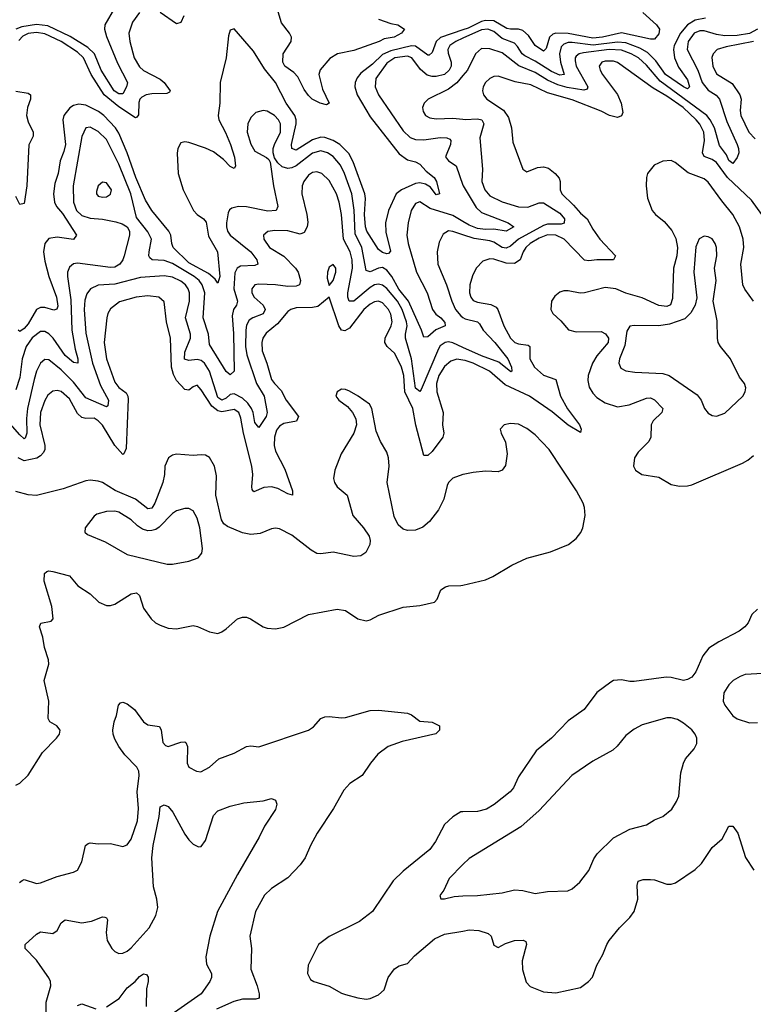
# Model space of a CAD drawing. Header units: inches. Extents: x 1552611 to 1694776, y 811966 to 917215.
# Tile 244 of 256: x 1587849 to 1591409, y 903860 to 908635. Entities that reach past the tile are written whole.
import ezdxf

# ---------------------------------------------------------------- set-up
doc = ezdxf.new("R2010")
doc.units = ezdxf.units.IN
doc.header["$MEASUREMENT"] = 0
doc.layers.add('B5980', color=7, linetype='Continuous')
doc.layers.add('B5990', color=7, linetype='Continuous')

msp = doc.modelspace()

# ---------------------------------------------------------------- linework, layer by layer
at = {"layer": 'B5980', "color": 5}
for points, elevation in [([(1588309.2, 908690.8), (1588262.3, 908610), (1588259.7, 908590), (1588270, 908553.2), (1588323.6, 908423.6), (1588371.3, 908330), (1588367.9, 908310), (1588350, 908276.3), (1588330, 908276.2), (1588308, 908290), (1588244.1, 908390), (1588212, 908470), (1588179.8, 908499.8), (1588093.5, 908553.5), (1587984.7, 908604.7), (1587930, 908611.4), (1587859.5, 908600.5), (1587830.7, 908589.3)], 860), ([(1588430.3, 908670), (1588396.9, 908623.1), (1588379, 908570), (1588382.6, 908530), (1588404.8, 908450), (1588430, 908407.2), (1588450, 908389.2), (1588530, 908347.1), (1588550.1, 908330), (1588578.5, 908290), (1588576.4, 908283.6), (1588563.5, 908276.5), (1588490, 908276.1), (1588462.9, 908270), (1588441.2, 908258.8), (1588431, 908250), (1588426.3, 908233.7), (1588425.4, 908174.6), (1588417.4, 908162.6), (1588410, 908159.9), (1588330, 908212.3), (1588258.2, 908270), (1588196.4, 908370), (1588158.1, 908450), (1588130, 908478.5), (1588049.9, 908530), (1587970, 908566.5), (1587930, 908573.5), (1587890, 908567.5), (1587864.6, 908555.4), (1587844.9, 908535.1)], 880), ([(1588645.8, 908654.2), (1588630, 908622.2), (1588610, 908615.3), (1588530, 908670.7)], 880), ([(1589590, 908637.5), (1589650, 908616.6), (1589684, 908610), (1589715.5, 908590), (1589701.1, 908570), (1589665.5, 908550), (1589617.2, 908542.8), (1589592.7, 908530), (1589470, 908486.1), (1589390.8, 908469.2), (1589353.1, 908446.9), (1589307.5, 908392.5), (1589300.4, 908370), (1589318.6, 908298.6), (1589350.1, 908230), (1589338.4, 908221.6), (1589307.6, 908230), (1589268.9, 908250), (1589250, 908268), (1589230, 908297.1), (1589197.8, 908357.8), (1589178.6, 908378.6), (1589135, 908410), (1589125, 908430), (1589126.6, 908470), (1589165.9, 908530), (1589167.1, 908550), (1589157.8, 908570), (1589119.7, 908619.7), (1589097.9, 908690)], 880), ([(1590000, 908585.8), (1589890.9, 908549.1), (1589870.4, 908530), (1589850, 908475.8), (1589836.1, 908463.9), (1589830, 908462.8), (1589770, 908506.4), (1589750, 908508.5), (1589650, 908483.9), (1589610, 908467.2), (1589560.2, 908419.8), (1589504.1, 908375.9), (1589486.4, 908353.6), (1589477.2, 908330), (1589475.5, 908310), (1589486.2, 908270), (1589550, 908164.6), (1589690, 907984.8), (1589730, 907955.1), (1589770, 907945.5), (1589790, 907935.2), (1589820.9, 907900.9), (1589859.4, 907870), (1589871.2, 907850), (1589885.5, 907790), (1589870, 907785.4), (1589842.4, 907822.4), (1589818.2, 907838.2), (1589790, 907844.1), (1589770, 907841.2), (1589700.9, 907810), (1589675.4, 907790), (1589638.9, 907710), (1589624.2, 907650), (1589625, 907605), (1589647.5, 907512.5), (1589639, 907501.1), (1589630, 907499.4), (1589610, 907506.1), (1589590, 907520.6), (1589533.1, 907610), (1589527.2, 907630), (1589522.6, 907690), (1589527.3, 907767.3), (1589524.3, 907790), (1589466.6, 907946.6), (1589446.6, 907986.6), (1589402.2, 908030), (1589369.9, 908050), (1589330, 908063.5), (1589310, 908064.9), (1589270, 908052.1), (1589190, 908002.9), (1589170, 908009.8), (1589167.6, 908030), (1589190.5, 908130), (1589190.3, 908150), (1589183.4, 908170), (1589142.3, 908230), (1589090.9, 908330), (1589037.1, 908397.1), (1588983.3, 908483.3), (1588890, 908591.5), (1588870, 908584), (1588862.6, 908557.4), (1588850.8, 908450), (1588821.5, 908330), (1588819.8, 908230), (1588812.6, 908170), (1588815.6, 908150), (1588848.2, 908088.2), (1588871.2, 908030), (1588891.4, 907968.6), (1588895.8, 907924.2), (1588890, 907913.6), (1588870, 907923.2), (1588837.9, 907957.9), (1588790, 907994.4), (1588750, 908012.8), (1588670, 908039.9), (1588650, 908043.5), (1588630, 908037.7), (1588616, 908010), (1588612.6, 907987.4), (1588617.1, 907890), (1588641.7, 907810), (1588692.9, 907710), (1588710, 907690.8), (1588740.2, 907670), (1588753.3, 907653.3), (1588764.8, 907584.8), (1588809.2, 907510), (1588820.1, 907390), (1588810, 907356.9), (1588796.6, 907376.6), (1588764.5, 907404.5), (1588670, 907455.5), (1588593.9, 907530), (1588586.7, 907550), (1588583, 907590), (1588572, 907610), (1588490, 907710), (1588459.9, 907759.9), (1588413.1, 907870), (1588370.5, 907990), (1588330, 908084.1), (1588313.4, 908110), (1588257.5, 908170), (1588231.7, 908190), (1588170, 908220.3), (1588135.2, 908224.8), (1588110, 908218.9), (1588092.5, 908207.5), (1588062.7, 908170), (1588057.7, 908150), (1588071.1, 908030), (1588063.6, 907996.4), (1588045.6, 907950), (1588035.4, 907890), (1588018.8, 907841.2), (1588012.3, 907790), (1588017, 907750), (1588027.4, 907730), (1588055.8, 907695.8), (1588124.7, 907590), (1588110, 907569.9), (1588030, 907580.2), (1587990, 907574.3), (1587970.8, 907550), (1587964.3, 907510), (1587970, 907464.4), (1587990.1, 907390), (1588028.1, 907290), (1588034.3, 907245.7), (1588029.4, 907230.6), (1588014.1, 907225.9), (1587970, 907238.9), (1587950, 907239.7), (1587930.1, 907229.9), (1587890, 907159.5), (1587870, 907136.8), (1587850, 907123.5), (1587841, 907130)], 920), ([(1590000, 908545.7), (1589964.6, 908530), (1589936.2, 908510), (1589926.8, 908490), (1589927.8, 908472.2), (1589942.8, 908430), (1589943.1, 908410), (1589933.6, 908390), (1589910, 908369.9), (1589870, 908359.6), (1589850, 908359.7), (1589826.6, 908366.6), (1589793.2, 908393.2), (1589751.6, 908450), (1589730, 908458.4), (1589670, 908450.6), (1589630, 908424.9), (1589577, 908350), (1589574.2, 908310), (1589590.2, 908270), (1589710, 908096.6), (1589744.5, 908064.5), (1589770, 908054.7), (1589810, 908053.1), (1589890, 908064.5), (1589922.1, 908062.1), (1589936.3, 908056.3), (1589941.1, 908050), (1589938.9, 908030), (1589915.3, 907970), (1589930.1, 907950.1), (1589967.1, 907927.1), (1590000, 907832.7)], 940), ([(1590000, 908364.3), (1589970.8, 908329.2), (1589930, 908298.9), (1589831.3, 908250), (1589811.3, 908230), (1589804.2, 908210), (1589806.2, 908190), (1589818.3, 908170), (1589839.5, 908159.5), (1589870, 908154.7), (1589950, 908158.1), (1590000, 908152.6)], 960), ([(1587830, 908288.3), (1587890, 908279.4), (1587901, 908270), (1587900.7, 908250), (1587887.2, 908210), (1587882.5, 908170), (1587890, 908140.6), (1587914.8, 908090), (1587914.4, 908070), (1587892.4, 908027.6), (1587883, 907830), (1587870, 907743.5), (1587850, 907739.4), (1587830, 907777.7)], 880), ([(1590000, 907655.9), (1589950, 907685.9), (1589840.2, 907720.2), (1589790, 907752.1), (1589770, 907744), (1589748.8, 907710), (1589734.3, 907650), (1589727.1, 907590), (1589733.8, 907550), (1589774, 907410), (1589826.3, 907310), (1589851.3, 907230), (1589867.8, 907207.8), (1589892.1, 907190), (1589912.6, 907167.4), (1589912.8, 907150), (1589868.9, 907131.1), (1589830, 907097.1), (1589810, 907095.1), (1589799.2, 907130), (1589735.3, 907270), (1589688.7, 907328.7), (1589654.4, 907390), (1589630, 907420.3), (1589610, 907432.6), (1589589.3, 907430.7), (1589550, 907412.1), (1589530, 907418.3), (1589509.7, 907529.7), (1589476.1, 907596.1), (1589471.2, 907711.2), (1589461.4, 907790), (1589425.7, 907890), (1589405.7, 907930), (1589370, 907971.8), (1589341.8, 907990), (1589310, 907998.7), (1589270, 907987.2), (1589190, 907925.7), (1589170, 907916.4), (1589150, 907912.8), (1589122, 907922), (1589101.6, 907941.6), (1589085.6, 907965.6), (1589078.2, 907990), (1589078.5, 908010), (1589085, 908030), (1589114.7, 908090), (1589114.3, 908130), (1589104, 908150), (1589086, 908170), (1589050, 908190.8), (1589030, 908194.2), (1588994.6, 908185.4), (1588970, 908160.5), (1588956.3, 908130), (1588953.2, 908090), (1588970, 908032), (1588990, 907996.9), (1589046.4, 907966.4), (1589057.6, 907957.6), (1589064.5, 907944.5), (1589080.4, 907830), (1589101.5, 907730), (1589093.7, 907710), (1589053.4, 907706.6), (1588950, 907727.3), (1588910, 907729), (1588879, 907721), (1588867.5, 907712.5), (1588861.2, 907698.8), (1588852.9, 907650), (1588852.3, 907630), (1588857.9, 907610), (1588870.8, 907590), (1588970, 907508.9), (1588999.5, 907470), (1589004.9, 907450), (1588990, 907443.2), (1588920.5, 907439.5), (1588903.5, 907430), (1588892.7, 907407.3), (1588888.7, 907330), (1588905.1, 907270), (1588900.7, 907250), (1588887, 907230), (1588880.3, 907199.7), (1588887, 907113), (1588890.1, 906929.9), (1588870, 906912.8), (1588850, 906929.7), (1588770, 907060.7), (1588765.1, 907110), (1588739.9, 907190), (1588746.9, 907310), (1588734.6, 907350), (1588719.4, 907370), (1588694.7, 907390), (1588590, 907452.7), (1588550, 907466.7), (1588490.9, 907470.9), (1588480.8, 907480.8), (1588475.2, 907490), (1588476.4, 907510), (1588489, 907570), (1588470, 907606), (1588415.8, 907675.8), (1588388.9, 907790), (1588330, 907933.8), (1588270, 908053.6), (1588230, 908092.8), (1588190, 908114), (1588169.5, 908110.5), (1588150, 908069.4), (1588108.7, 907830), (1588110.1, 907750), (1588125.2, 907710), (1588150, 907685), (1588190, 907672.5), (1588250, 907667.5), (1588315.1, 907655.1), (1588345.7, 907645.8), (1588370.2, 907630.2), (1588381.3, 907610), (1588381.5, 907590), (1588356.4, 907490), (1588349.5, 907470), (1588335, 907450), (1588310, 907435.6), (1588290, 907433.7), (1588130, 907454.7), (1588109.6, 907450.4), (1588090, 907434.7), (1588081.4, 907410), (1588081.2, 907390), (1588097.1, 907277.1), (1588102.5, 907130), (1588117.5, 907037.5), (1588131, 906990), (1588131, 906969), (1588110, 906972.8), (1588070, 907007.1), (1588011.5, 907090), (1587990, 907110.9), (1587970, 907123.1), (1587950, 907122.3), (1587910, 907093), (1587880.1, 907050), (1587860.6, 906990), (1587850, 906900.5), (1587830, 906839.3)], 940), ([(1590000, 907046), (1589950, 907068.7), (1589930, 907072.7), (1589913, 907070), (1589890, 907053.6), (1589881.4, 907038.6), (1589797.9, 906842.1), (1589790, 906832.5), (1589770, 906847.8), (1589750.2, 906990.2), (1589721.2, 907090), (1589720.7, 907110), (1589729.2, 907150), (1589726.6, 907170), (1589704.7, 907230), (1589682.5, 907270), (1589630, 907331.2), (1589610, 907347.1), (1589590, 907353.2), (1589570, 907348.8), (1589550, 907335.8), (1589470, 907269.4), (1589447.9, 907270), (1589441.3, 907290), (1589441.4, 907310), (1589463.9, 907430), (1589462.5, 907470), (1589452.3, 907510), (1589420.6, 907570), (1589411.2, 907690), (1589398.8, 907750), (1589385.9, 907790), (1589350, 907856.1), (1589315.6, 907890), (1589290, 907897.9), (1589270, 907894.3), (1589250, 907881), (1589227.4, 907850), (1589220.2, 907830), (1589217.6, 907790), (1589242.4, 907690), (1589247.3, 907652.7), (1589244.1, 907630), (1589230, 907602.4), (1589210, 907595.8), (1589150, 907610.4), (1589087.1, 907612.9), (1589052.8, 907607.2), (1589031.4, 907590), (1589033.7, 907570), (1589060.6, 907530), (1589130, 907488.1), (1589186.6, 907430), (1589199.5, 907410), (1589211.9, 907370), (1589206.5, 907350), (1589190, 907342.5), (1589150, 907341.8), (1589090, 907349.9), (1589010, 907353.3), (1588990, 907349.8), (1588974.8, 907330), (1588975.3, 907310), (1588986.7, 907290), (1589030.1, 907250), (1589040.1, 907230), (1589030, 907208.4), (1588980.7, 907190), (1588962.7, 907177.3), (1588950, 907153.7), (1588946.7, 907130), (1588945.4, 907050), (1588951.1, 907010), (1588998.6, 906870), (1589035.8, 906810), (1589050.1, 906730), (1589044.8, 906710), (1589010, 906657.6), (1588990, 906680.9), (1588981.6, 906730), (1588973.5, 906750), (1588956.1, 906776.1), (1588930, 906799.6), (1588890, 906821.4), (1588870, 906818.2), (1588850, 906800.1), (1588830, 906789.9), (1588810, 906802.4), (1588770.2, 906930), (1588746, 906970), (1588730, 906982.1), (1588710, 906987), (1588670, 906981.9), (1588648.2, 906988.2), (1588650, 907023.1), (1588676.9, 907090), (1588677.7, 907110), (1588653, 907190), (1588673.3, 907270), (1588673.1, 907310), (1588666.7, 907330), (1588652.8, 907350), (1588630, 907367), (1588590, 907385.7), (1588550, 907393.7), (1588434.8, 907385.2), (1588310, 907353.2), (1588230, 907348.3), (1588192.9, 907330), (1588174.8, 907305.2), (1588165.5, 907274.5), (1588161.1, 907230), (1588170, 907115.5), (1588202.4, 906970), (1588241.7, 906861.7), (1588279.8, 906790), (1588277.3, 906762.7), (1588270, 906757.4), (1588170, 906800.9), (1588110, 906876.9), (1588050, 906937), (1587990, 906984.9), (1587970, 906987.2), (1587950, 906969.8), (1587929.7, 906930.3), (1587918.2, 906890), (1587886.5, 906750), (1587881.5, 906701.5), (1587883.9, 906630), (1587875.1, 906604.9), (1587870, 906602.4), (1587850, 906621.2), (1587780.4, 906700.4)], 960), ([(1590000, 907592.1), (1589950, 907608.4), (1589930, 907610.5), (1589904.3, 907595.7), (1589883.7, 907556.3), (1589875.4, 907510), (1589878.4, 907450), (1589920.1, 907350), (1589945.2, 907270), (1589964.5, 907230), (1589990, 907199), (1590000, 907191.6)], 960), ([(1590000, 906984.1), (1589970, 906988.3), (1589940.8, 906979.2), (1589910, 906952.7), (1589883.3, 906910), (1589871.3, 906870), (1589872.9, 906830), (1589903.1, 906730), (1589901, 906670), (1589906.8, 906630), (1589901.6, 906610), (1589850, 906541.6), (1589830, 906521.7), (1589810, 906521.3), (1589771.9, 906668.1), (1589756.5, 906750), (1589717.3, 906830), (1589712.2, 906910), (1589702, 906950), (1589670, 907016.5), (1589632.5, 907050), (1589621.4, 907070), (1589622.9, 907090), (1589652.1, 907150), (1589655.7, 907170), (1589650, 907206.6), (1589639.2, 907230), (1589610, 907261.7), (1589590, 907269.4), (1589570, 907266.8), (1589550, 907256.1), (1589519.6, 907230), (1589450, 907139.9), (1589425.9, 907126), (1589410, 907129.3), (1589397.2, 907150), (1589350, 907289.3), (1589295.6, 907244.4), (1589270, 907239.6), (1589190, 907238.1), (1589164.6, 907230), (1589150, 907219.8), (1589099.7, 907160.3), (1589044.8, 907115.2), (1589029, 907090), (1589023.9, 907070), (1589025.1, 907030), (1589048.4, 906970), (1589070.8, 906890.8), (1589084.8, 906870), (1589117.6, 906837.6), (1589141.5, 906790), (1589201.5, 906710), (1589191.6, 906688.4), (1589130, 906676), (1589110, 906663.6), (1589094.9, 906645.1), (1589085.1, 906610), (1589084.5, 906570), (1589090, 906542.3), (1589135.5, 906455.5), (1589173.2, 906350), (1589172.1, 906330), (1589150, 906335.4), (1589101.9, 906361.9), (1589070, 906369.3), (1589034.3, 906365.7), (1588985.8, 906345.8), (1588977, 906357), (1588975.6, 906370), (1588980.1, 906430), (1588976.1, 906470), (1588934.4, 906630), (1588922.5, 906702.5), (1588911.7, 906730), (1588890, 906744.5), (1588830, 906733.5), (1588810, 906737.5), (1588781, 906761), (1588730, 906840.7), (1588710, 906863.5), (1588690, 906854.7), (1588670, 906838), (1588650, 906841.3), (1588610, 906885.8), (1588594.4, 906914.4), (1588585.2, 906950), (1588580.4, 907090), (1588561.6, 907170), (1588550, 907266.6), (1588524.5, 907290), (1588470, 907296.6), (1588413.4, 907290), (1588333.6, 907266.4), (1588290, 907232.4), (1588275.9, 907210), (1588270.9, 907189.1), (1588258.9, 907070), (1588270.1, 906990), (1588310, 906876.6), (1588330, 906851.7), (1588364.8, 906824.8), (1588373.5, 906810), (1588375.4, 906795.4), (1588365, 906555), (1588354, 906530), (1588350, 906526.4), (1588310, 906569.4), (1588250, 906669.3), (1588230, 906689.9), (1588210, 906702), (1588170, 906701.4), (1588150, 906706.5), (1588130, 906725.4), (1588090, 906796.1), (1588050, 906831.2), (1588030, 906837), (1588010, 906833.7), (1587985.7, 906814.3), (1587970, 906788), (1587949.4, 906730.6), (1587946.3, 906670), (1587970.9, 906570), (1587970.8, 906550), (1587964.2, 906535.8), (1587950, 906519.9), (1587931.4, 906508.6), (1587870, 906495.8), (1587841.2, 906510)], 980), ([(1590000, 906429.8), (1589950, 906411.9), (1589930, 906391.1), (1589923.2, 906376.8), (1589906.4, 906310), (1589882, 906258), (1589838, 906202), (1589805.2, 906174.8), (1589770, 906159.4), (1589730, 906157.7), (1589710, 906164.3), (1589685.2, 906185.2), (1589666, 906226), (1589632, 906390), (1589641.6, 906470), (1589638, 906510), (1589630, 906537.4), (1589599.4, 906590), (1589579.4, 906639.4), (1589557.6, 906750), (1589545.6, 906770), (1589491.6, 906810), (1589450, 906834), (1589430, 906841.5), (1589410, 906842.6), (1589389.3, 906830.7), (1589383.1, 906810), (1589397, 906790), (1589438.8, 906758.8), (1589463.6, 906730), (1589479.5, 906699.5), (1589483.9, 906670), (1589470.1, 906629.9), (1589409.3, 906530), (1589378.2, 906450), (1589371.1, 906410), (1589376.2, 906390), (1589389.1, 906370), (1589437.6, 906330), (1589465.6, 906230), (1589518, 906170), (1589544.9, 906130), (1589550.2, 906110), (1589547.4, 906090), (1589528.2, 906051.8), (1589505.1, 906034.9), (1589470, 906031.5), (1589370, 906053.5), (1589310, 906044.3), (1589290, 906046.4), (1589262.7, 906062.7), (1589170, 906135.7), (1589110, 906165.6), (1589090, 906168.6), (1589070, 906165.6), (1589016.4, 906143.6), (1588970, 906137.9), (1588930, 906146.3), (1588857.1, 906177.1), (1588839.9, 906190), (1588828.6, 906210), (1588800.6, 906330), (1588803.4, 906423.4), (1588794, 906470), (1588770, 906511.3), (1588750, 906523.1), (1588730, 906525.3), (1588690, 906521.6), (1588610, 906528.4), (1588590, 906523.5), (1588570.2, 906509.8), (1588553.4, 906470), (1588552.3, 906430), (1588543.4, 906390), (1588503.9, 906290), (1588490, 906265.9), (1588470, 906262.9), (1588411.1, 906310), (1588311.7, 906351.7), (1588250, 906391.3), (1588230, 906397.8), (1588190, 906401.6), (1588170, 906398.5), (1588059.4, 906360.6), (1587930, 906328.3), (1587890, 906330.8), (1587830, 906346.4)], 1020), ([(1587830, 904923.2), (1587850, 904932.9), (1587889.1, 904970.9), (1587959, 905081), (1588027.6, 905150), (1588041.6, 905170), (1588045.1, 905190), (1588029.3, 905210), (1587994.7, 905230), (1587986.6, 905246.6), (1587989.9, 905330), (1587968, 905430), (1587990.4, 905510), (1587988.4, 905530), (1587969.1, 905590), (1587961.2, 905641.2), (1587944.6, 905690), (1587952.1, 905707.9), (1588002.3, 905717.7), (1588010.7, 905729.3), (1588004.3, 905790), (1587967.6, 905912.4), (1587968.7, 905950), (1587980.5, 905959.5), (1587990, 905962.8), (1588010, 905959.3), (1588090, 905937.3), (1588130.3, 905890), (1588191.1, 905851.1), (1588232.9, 905810), (1588270, 905793.7), (1588290, 905793.8), (1588310, 905801.1), (1588389.4, 905850.6), (1588415.2, 905855.2), (1588430, 905843), (1588450, 905780.4), (1588486, 905730), (1588508.5, 905710), (1588530, 905698.3), (1588570, 905684.9), (1588610, 905681.5), (1588690, 905696.3), (1588711.6, 905691.6), (1588770, 905665.7), (1588810, 905658.9), (1588830, 905665.7), (1588850, 905680.3), (1588905.1, 905730), (1588930, 905738.3), (1588950, 905736.9), (1588969.2, 905729.2), (1589030.8, 905690), (1589050, 905684), (1589090, 905681.5), (1589130, 905689.2), (1589250, 905750.2), (1589390, 905775.5), (1589429.2, 905769.2), (1589489, 905729), (1589530, 905719.5), (1589550, 905724.2), (1589592.1, 905747.9), (1589710, 905785.3), (1589790, 905794.3), (1589862, 905810), (1589875.3, 905824.7), (1589892.7, 905870), (1589915.6, 905884.4), (1589931.1, 905888.9), (1589990, 905890.3), (1590000, 905892.6)], 1020), ([(1587848.3, 904450), (1587860, 904460), (1587870, 904464.7), (1587930, 904446), (1587950, 904448.5), (1588030, 904480.2), (1588110, 904500.4), (1588129.7, 904510.3), (1588149.8, 904550.2), (1588168.2, 904630), (1588180.6, 904639.4), (1588190, 904642.6), (1588230, 904638.3), (1588290, 904639.6), (1588350, 904626), (1588370, 904633.1), (1588390, 904661.3), (1588420.4, 904750), (1588425.2, 904810), (1588418.5, 904890), (1588429.3, 904970), (1588426.5, 904990), (1588416.6, 905010), (1588359, 905070), (1588329.1, 905110), (1588310, 905145.6), (1588302.5, 905170), (1588300.8, 905190), (1588307.4, 905230), (1588318.9, 905261.1), (1588328.8, 905311.2), (1588338.3, 905321.7), (1588350, 905325.7), (1588370, 905317.2), (1588406.7, 905290), (1588450, 905230.2), (1588470, 905215.6), (1588527, 905207), (1588536, 905190), (1588543.5, 905130), (1588555.9, 905115.9), (1588570, 905110.2), (1588630, 905131.4), (1588650, 905133.4), (1588655.5, 905130), (1588662.6, 905110), (1588661.3, 905030), (1588670, 905010.8), (1588706, 904990), (1588727.1, 904987.1), (1588769.4, 905010), (1588814.5, 905050), (1588890, 905078.6), (1588950, 905110.2), (1588970, 905112.9), (1589010, 905108.9), (1589250, 905190.2), (1589274.3, 905205.7), (1589310, 905245.3), (1589330, 905254.2), (1589350, 905256.5), (1589410, 905248.6), (1589430, 905250.2), (1589550, 905285.4), (1589590, 905287.2), (1589731.3, 905271.3), (1589750, 905264.4), (1589790, 905232.4), (1589850, 905227.6), (1589886, 905210), (1589885.3, 905190), (1589867.9, 905172.1), (1589704.7, 905135.3), (1589636.5, 905110), (1589587.1, 905072.9), (1589551.1, 905030), (1589510.1, 904969.9), (1589450.3, 904930), (1589421.7, 904898.3), (1589370.9, 904809.1), (1589292.9, 904690), (1589260.3, 904630), (1589234.3, 904570), (1589210, 904536.3), (1589150, 904473.7), (1589070, 904422), (1589037.6, 904390), (1588992.6, 904310), (1588965.2, 904190), (1588974, 904130), (1588970.1, 904030), (1589001.7, 903950), (1589011.5, 903910), (1589010.9, 903890), (1588994.5, 903885.5), (1588930, 903884.7), (1588887.3, 903872.7), (1588803.1, 903836.9)], 980), ([(1587976.9, 903770), (1587976.9, 903870), (1587999.4, 903950), (1587997.8, 903970), (1587990, 903987.8), (1587948.8, 904048.8), (1587930, 904074.2), (1587875.4, 904130), (1587874.7, 904150), (1587930, 904200.3), (1587950, 904211.5), (1588010, 904202.8), (1588030, 904217.6), (1588050, 904254.4), (1588070, 904270.3), (1588150, 904255.8), (1588196.9, 904263.1), (1588250, 904283.7), (1588262, 904282), (1588270, 904279.1), (1588274.3, 904270), (1588268.2, 904208.2), (1588272.8, 904170), (1588295.3, 904130), (1588310, 904116.5), (1588330, 904106.9), (1588350, 904108), (1588370, 904116.9), (1588390, 904133.6), (1588476.8, 904230), (1588509.1, 904290), (1588519.6, 904330), (1588514.3, 904370), (1588497.9, 904430), (1588490.5, 904570), (1588496.8, 904630), (1588525, 904770), (1588530, 904818), (1588550, 904827.3), (1588570, 904819.3), (1588592.5, 904792.5), (1588650, 904684.4), (1588670, 904657.1), (1588690, 904637.1), (1588715.9, 904624.1), (1588730, 904625.5), (1588750, 904654), (1588790, 904774.8), (1588810, 904798), (1588870, 904821.6), (1588936.8, 904836.8), (1589030, 904846.8), (1589070, 904858.8), (1589090.5, 904850.5), (1589096.3, 904830), (1589090, 904805.2), (1589036.1, 904723.9), (1589010.2, 904670), (1588905.6, 904490), (1588809.5, 904310), (1588771.4, 904190), (1588752.2, 904090), (1588754.8, 904054.8), (1588778.9, 904010), (1588779.6, 903990), (1588771.8, 903970), (1588730.2, 903910), (1588599.8, 903820.2)], 960), ([(1590000, 904793), (1589990, 904792.8), (1589950.3, 904769.7), (1589910, 904732.3), (1589867.4, 904650), (1589839.6, 904610), (1589710, 904506), (1589661.8, 904458.2), (1589560.9, 904310), (1589498, 904262), (1589350, 904188), (1589299.6, 904150), (1589249, 904050), (1589245.3, 904010), (1589260.5, 903980.5), (1589276, 903970), (1589350, 903947.9), (1589410, 903913.4), (1589430, 903906.7), (1589490.5, 903890.5), (1589530, 903885.5), (1589550, 903888.2), (1589590, 903906.4), (1589617, 903930), (1589637.4, 903990), (1589667.9, 904032.1), (1589690, 904046), (1589730, 904058.4), (1589764.9, 904095.1), (1589862.2, 904177.8), (1589910, 904199.8), (1590000, 904215.3)], 1020), ([(1590000, 904537.5), (1589932.2, 904470), (1589906.6, 904413.4), (1589887.1, 904387.1), (1589892, 904372), (1589910, 904371.3), (1589956.6, 904383.4), (1590000, 904385.3)], 1040), ([(1588270, 903848.2), (1588331.2, 903888.8), (1588370, 903939.5), (1588409.8, 903970.2), (1588430, 903994.6), (1588450, 904008), (1588464.5, 904004.5), (1588471.5, 903991.5), (1588471.5, 903970), (1588464.4, 903935.6), (1588462.8, 903850)], 940), ([(1588130, 903854), (1588150, 903862), (1588217.7, 903837.7)], 940)]:
    msp.add_lwpolyline(points, dxfattribs=dict(at, elevation=elevation))
for points, elevation in [([(1588250, 907846.9), (1588230, 907829.6), (1588221.5, 907801.5), (1588221.8, 907790), (1588230, 907779.6), (1588250, 907774), (1588270, 907776.9), (1588290, 907789.2), (1588294.1, 907810), (1588270, 907844.4)], 960), ([(1589370, 907447.3), (1589350, 907435.6), (1589342.2, 907410), (1589341.2, 907381.2), (1589350, 907346), (1589370, 907370.5), (1589382.7, 907410), (1589383, 907430)], 980), ([(1588670, 906265.1), (1588650, 906265.1), (1588610, 906252.6), (1588590, 906239.7), (1588526.2, 906173.8), (1588510, 906162.2), (1588490, 906157.1), (1588470, 906156.5), (1588444.1, 906164.1), (1588419.9, 906179.9), (1588389.6, 906210), (1588330, 906246.9), (1588310, 906251.6), (1588270, 906249.8), (1588223, 906237), (1588210, 906227.8), (1588167, 906170), (1588164.4, 906150), (1588177.7, 906137.7), (1588263.6, 906103.6), (1588370, 906042), (1588564.7, 905995.3), (1588590, 905994.8), (1588670, 906008.4), (1588715.2, 906024.8), (1588732.5, 906047.5), (1588735.6, 906070), (1588722.8, 906170), (1588710, 906218), (1588690, 906253.3)], 1040)]:
    msp.add_lwpolyline(points, close=True, dxfattribs=dict(at, elevation=elevation))
at = {"layer": 'B5990', "color": 5}
for points, elevation in [([(1590873.5, 908670), (1590939.3, 908610), (1590954, 908590), (1590950, 908566), (1590930, 908541.1), (1590910, 908540.8), (1590770, 908572), (1590677.3, 908550), (1590630, 908546.4), (1590510, 908567.7), (1590450, 908570.5), (1590435.5, 908564.5), (1590419.6, 908550), (1590404.2, 908495.9), (1590390, 908482.3), (1590349.7, 908509.7), (1590318.8, 908558.8), (1590290, 908582.7), (1590270, 908589.2), (1590230, 908589.1), (1590213.3, 908593.3), (1590150.3, 908630.3), (1590110, 908631.9), (1590090, 908627.2), (1590025.5, 908594.5), (1590000, 908585.8)], 920), ([(1591177.7, 908642.3), (1591127.5, 908632.5), (1591089.2, 908610.8), (1591055.5, 908570), (1591025.7, 908510), (1591021.6, 908490), (1591027.1, 908450), (1591045.6, 908405.6), (1591090, 908344.2), (1591099.2, 908310), (1591090, 908300.2), (1591070, 908308.9), (1590983.4, 908370), (1590935.9, 908435.9), (1590895.4, 908475.4), (1590857.6, 908497.6), (1590790, 908523.6), (1590750, 908526.5), (1590631.7, 908511.7), (1590530, 908524.5), (1590510, 908523.9), (1590490, 908517), (1590477, 908503), (1590467.8, 908470), (1590473, 908430), (1590490.7, 908370), (1590470, 908366.4), (1590430, 908383.4), (1590350, 908434.8), (1590299.8, 908459.8), (1590287.4, 908470), (1590265.4, 908505.4), (1590250, 908520.6), (1590190, 908544.3), (1590150, 908578), (1590120.9, 908590), (1590090, 908585.7), (1590000, 908545.7)], 940), ([(1591430, 908589), (1591391.1, 908568.9), (1591330, 908558.9), (1591270, 908557.4), (1591230, 908563.8), (1591170, 908581.3), (1591150, 908581.6), (1591122.1, 908570), (1591092.8, 908530), (1591088.5, 908490), (1591140.3, 908390), (1591161.5, 908330), (1591190, 908293.5), (1591229, 908269), (1591245.6, 908250), (1591281.1, 908141.1), (1591330.2, 908029.8), (1591337.4, 908010), (1591338.2, 907990), (1591330, 907966.6), (1591310, 907937.2), (1591290, 907952.6), (1591279.4, 907979.4), (1591245.6, 908025.6), (1591220.6, 908110), (1591199.8, 908150), (1591183.6, 908170), (1590957, 908337), (1590890, 908414.1), (1590852.1, 908450), (1590816.2, 908470), (1590770, 908487.6), (1590710, 908490.4), (1590585.3, 908474.7), (1590564.5, 908470), (1590550, 908458.7), (1590544.2, 908450), (1590543.7, 908436.3), (1590549.7, 908410), (1590606.3, 908310), (1590602.3, 908297.7), (1590587.1, 908292.9), (1590506.1, 908306.1), (1590460.1, 908320.1), (1590410, 908342.4), (1590350, 908378.5), (1590271.8, 908411.8), (1590190, 908474.4), (1590130, 908494.2), (1590090, 908495.4), (1590060.7, 908470), (1590021.3, 908390), (1590000, 908364.3)], 960), ([(1591410, 908530.2), (1591276.5, 908503.5), (1591234, 908490), (1591214.2, 908470), (1591208.5, 908451.5), (1591211.9, 908410), (1591230, 908372.1), (1591306.5, 908326.5), (1591343.6, 908270), (1591350.1, 908250), (1591345.8, 908194.2), (1591348.3, 908170), (1591387.3, 908090), (1591417.6, 908057.6)], 980), ([(1591449.9, 907690), (1591400.5, 907760.5), (1591283.9, 907870), (1591230, 907943.1), (1591210, 907956.7), (1591170, 907972.2), (1591162.8, 907990), (1591172.4, 908050), (1591168.7, 908090), (1591150, 908128.3), (1591131.8, 908150), (1591067.9, 908210), (1590990, 908264.6), (1590923.8, 908303.8), (1590750, 908428.1), (1590730, 908433.5), (1590690, 908434.3), (1590674.4, 908430), (1590661.2, 908410), (1590665, 908390), (1590676.5, 908370), (1590750, 908272.9), (1590768.2, 908230), (1590775.4, 908184.6), (1590770, 908169.3), (1590750, 908160.9), (1590710.7, 908170), (1590671.3, 908191.3), (1590530, 908247.1), (1590410, 908280.5), (1590330, 908319.7), (1590253.4, 908333.4), (1590170, 908361.1), (1590150, 908360.3), (1590130, 908350.8), (1590109.1, 908330), (1590098, 908310), (1590094.4, 908290), (1590099.1, 908270), (1590115.8, 908250), (1590196.3, 908196.3), (1590220.9, 908160.9), (1590235.5, 908110), (1590241.8, 908041.8), (1590290, 907910.6), (1590310, 907897.6), (1590362.1, 907917.9), (1590390, 907921.8), (1590414.5, 907914.5), (1590446.7, 907890), (1590467.1, 907867.1), (1590472.1, 907850), (1590472.1, 907810), (1590479.8, 907790), (1590536.4, 907736.4), (1590570, 907696.2), (1590603, 907670), (1590630, 907618.8), (1590664.5, 907570), (1590740.8, 907490), (1590730, 907469.9), (1590650.3, 907470.3), (1590610, 907465.8), (1590590, 907469.5), (1590490.8, 907570.8), (1590450, 907590.8), (1590410, 907592.5), (1590370, 907576.4), (1590326.5, 907550), (1590304.6, 907530), (1590291.4, 907510), (1590276.9, 907470), (1590250, 907453.2), (1590210, 907454.6), (1590150, 907473.4), (1590130, 907475.5), (1590095.8, 907464.2), (1590063.9, 907430), (1590046.5, 907393.5), (1590033.2, 907350), (1590031.9, 907310), (1590037.9, 907290), (1590050, 907273.7), (1590070, 907264.8), (1590134.7, 907254.7), (1590160.3, 907240.3), (1590169.6, 907229.6), (1590197.6, 907150), (1590231, 907090), (1590251.3, 907070), (1590270, 907063.3), (1590317.1, 907057.1), (1590324, 907050), (1590324.6, 906990), (1590347.7, 906950), (1590390, 906911.9), (1590450.5, 906890.5), (1590473.6, 906810), (1590507.5, 906747.5), (1590564.7, 906670), (1590573.8, 906650), (1590570, 906633.2), (1590510, 906668.2), (1590433.5, 906733.5), (1590323.5, 906810), (1590205, 906865), (1590128.1, 906930), (1590049, 906970), (1590010, 906982.8), (1590000, 906984.1)], 980), ([(1590000, 908152.6), (1590010, 908151.5), (1590070, 908154.3), (1590091.2, 908150), (1590100.5, 908130), (1590082.5, 908062.5), (1590094.8, 907910), (1590091.3, 907850), (1590105.8, 907810), (1590130, 907781.4), (1590190, 907751.6), (1590270, 907726.8), (1590314.6, 907725.4), (1590370, 907747.8), (1590390, 907746.6), (1590470, 907697.4), (1590492.6, 907670), (1590491, 907649), (1590476, 907644), (1590410, 907643.1), (1590390, 907636.9), (1590269.9, 907570.1), (1590230, 907537), (1590210, 907526.4), (1590190, 907529.9), (1590150, 907556.2), (1590130, 907562.8), (1590054.5, 907574.4), (1590000, 907592.1)], 960), ([(1591409.3, 907270), (1591367.7, 907327.7), (1591358.3, 907350), (1591348.6, 907450), (1591363, 907530), (1591359.9, 907570), (1591342.4, 907630), (1591310, 907691.2), (1591255.9, 907755.9), (1591190, 907847), (1591170, 907863.8), (1591093.3, 907893.3), (1591030, 907942.7), (1591010, 907952.2), (1590970, 907948.3), (1590928.2, 907930), (1590895.8, 907890), (1590890.3, 907870), (1590888.8, 907830), (1590894.9, 907770), (1590917.4, 907710), (1590934.6, 907690), (1590976, 907656), (1591013, 907613), (1591033.5, 907573.5), (1591040.7, 907530), (1591038.4, 907490), (1591021, 907430), (1591016.2, 907283.8), (1591007.7, 907252.3), (1590990, 907243.7), (1590950, 907248.7), (1590870, 907286.4), (1590790, 907308.7), (1590742.4, 907330), (1590690, 907336.9), (1590589.9, 907309.9), (1590568.1, 907308.1), (1590510, 907319.8), (1590490, 907319.8), (1590470, 907313.5), (1590445.5, 907294.5), (1590430.2, 907270), (1590426.2, 907230), (1590435.8, 907210), (1590475.1, 907175.1), (1590511.8, 907131.8), (1590550, 907121.9), (1590670, 907122.5), (1590692.3, 907112.3), (1590706.9, 907090), (1590704.3, 907070), (1590650, 907004.4), (1590628.1, 906970), (1590607.5, 906910), (1590605.7, 906885.7), (1590613.2, 906853.2), (1590630, 906824.7), (1590650, 906803), (1590690, 906777.4), (1590750, 906757.8), (1590806.9, 906766.9), (1590890, 906799.8), (1590910, 906801.6), (1590930, 906790.8), (1590970.2, 906750), (1590965.6, 906730), (1590923.7, 906690), (1590914, 906670), (1590912.3, 906610), (1590902.2, 906590), (1590850, 906537.8), (1590832.1, 906510), (1590827.9, 906470), (1590837.2, 906450), (1590868.4, 906430), (1590950, 906415.8), (1591010, 906381.5), (1591050, 906372.9), (1591090, 906374.3), (1591110, 906379.6), (1591356.3, 906483.7), (1591381.8, 906498.2), (1591410, 906522)], 1020), ([(1590000, 907832.7), (1590001, 907830), (1590064.5, 907724.5), (1590090, 907700.1), (1590219.1, 907650), (1590247, 907630), (1590210, 907609), (1590150, 907619.5), (1590110, 907617.6), (1590070, 907621.9), (1590030, 907637.9), (1590000, 907655.9)], 940), ([(1590000, 907191.6), (1590010, 907184.2), (1590070, 907170.1), (1590079.6, 907159.6), (1590098.5, 907130), (1590155.3, 907070), (1590217.8, 906990), (1590235.9, 906950), (1590237.3, 906930), (1590232.2, 906927.8), (1590174.3, 906974.3), (1590090, 907005.3), (1590000, 907046)], 960), ([(1590000, 905892.6), (1590110, 905918.7), (1590145.6, 905934.4), (1590237.2, 905990), (1590310, 906024.4), (1590424.9, 906055.1), (1590511.8, 906090), (1590550, 906119.5), (1590572, 906148), (1590582.4, 906170), (1590592.8, 906230), (1590589.1, 906270), (1590582.5, 906290), (1590551.7, 906350), (1590418.5, 906550), (1590350, 906622), (1590310, 906652.2), (1590270, 906673.4), (1590230, 906677.3), (1590200.5, 906670), (1590180.3, 906650), (1590184.7, 906630), (1590205.6, 906585.6), (1590214, 906530), (1590206.8, 906473.2), (1590190, 906450.6), (1590170, 906443), (1590110, 906445.7), (1590050, 906439.2), (1590000.7, 906430), (1590000, 906429.8)], 1020), ([(1591430, 905777), (1591401.6, 905750), (1591383.8, 905710), (1591367.7, 905690), (1591340.7, 905670), (1591241.5, 905618.5), (1591193.4, 905586.6), (1591164.2, 905550), (1591130, 905472.7), (1591110, 905447), (1591090, 905434.5), (1591070, 905429.7), (1591010, 905444.7), (1590985.9, 905445.9), (1590830, 905425.4), (1590810, 905424.7), (1590770, 905433), (1590730.4, 905429.6), (1590717.7, 905422.3), (1590650, 905372), (1590588.2, 905290), (1590510, 905235.1), (1590429.3, 905150.7), (1590354.9, 905090), (1590270, 904963.6), (1590245.4, 904910), (1590229.6, 904890.4), (1590151.8, 904828.2), (1590114, 904806), (1590070, 904794.6), (1590000, 904793)], 1020), ([(1591455.2, 905464.8), (1591370, 905459.3), (1591344.4, 905450), (1591312, 905430), (1591290, 905409.7), (1591266.5, 905370), (1591262.2, 905330), (1591270.3, 905310), (1591310, 905258.3), (1591330, 905244), (1591390, 905225.3), (1591430, 905227.4)], 1040), ([(1590000, 904385.3), (1590070, 904388.4), (1590190, 904400.7), (1590250, 904415.8), (1590290, 904411.6), (1590350, 904397.6), (1590410, 904407.2), (1590509.4, 904410.6), (1590530, 904420.7), (1590567.1, 904452.9), (1590610, 904508.2), (1590634.4, 904565.6), (1590650.7, 904589.3), (1590730, 904666.7), (1590810, 904708.7), (1590890, 904730.4), (1590930, 904754), (1590970, 904770.4), (1591014, 904806), (1591037, 904843), (1591046.9, 904870), (1591057.2, 904982.8), (1591069.7, 905030), (1591080.4, 905050), (1591121.6, 905098.4), (1591134.6, 905125.4), (1591135, 905150), (1591127.3, 905170), (1591110, 905191.6), (1591070, 905223.1), (1591040.5, 905240.5), (1591010, 905249.8), (1590990, 905248.7), (1590870, 905215.5), (1590830, 905194.2), (1590790, 905163.5), (1590748.8, 905111.2), (1590727.6, 905092.4), (1590630, 905039.4), (1590527.8, 904970), (1590370, 904799.2), (1590280.1, 904719.9), (1590030, 904567.4), (1590000, 904537.5)], 1040), ([(1590000, 904215.3), (1590030, 904220.5), (1590077.6, 904217.6), (1590122.5, 904202.5), (1590136.5, 904190), (1590150, 904146), (1590170, 904135.3), (1590205.8, 904154.2), (1590250, 904168.8), (1590291.7, 904171.7), (1590304.6, 904164.6), (1590309, 904150), (1590287, 904070), (1590288.2, 904028.2), (1590306.7, 903966.7), (1590326, 903946), (1590390, 903920.7), (1590450, 903915.5), (1590570, 903941.3), (1590609.4, 903970), (1590627.9, 903992.1), (1590649.6, 904050), (1590679.3, 904100.7), (1590697.4, 904150), (1590709.7, 904170), (1590759.7, 904230), (1590810, 904281.1), (1590830.5, 904309.5), (1590848.2, 904370), (1590844.6, 904435.4), (1590850, 904457.1), (1590874.1, 904465.9), (1590910, 904466), (1590930, 904464.1), (1590990, 904442.4), (1591010, 904442), (1591030.7, 904449.3), (1591126.6, 904513.4), (1591157.2, 904542.8), (1591210, 904620.4), (1591257.3, 904662.7), (1591290, 904724), (1591310, 904724), (1591334.3, 904690), (1591371.1, 904571.1), (1591411.5, 904510)], 1020)]:
    msp.add_lwpolyline(points, dxfattribs=dict(at, elevation=elevation))
at = {"layer": 'B5990', "color": 5, "elevation": 1040}
msp.add_lwpolyline([(1591170, 907585.4), (1591146.8, 907573.2), (1591130, 907534), (1591120.2, 907410), (1591134.2, 907285.8), (1591126.5, 907250), (1591106.4, 907213.6), (1591076.3, 907183.7), (1591001.7, 907158.3), (1590950, 907150.5), (1590830, 907152.3), (1590810, 907148.4), (1590795.1, 907124.9), (1590785.5, 907054.5), (1590759.7, 906990), (1590756.1, 906970), (1590765.5, 906945.5), (1590790, 906931.7), (1590834.3, 906925.7), (1590970, 906919.6), (1591000.7, 906910), (1591136.2, 906816.2), (1591155.5, 906790), (1591172.7, 906750), (1591190, 906727.7), (1591210, 906715.5), (1591230, 906712.4), (1591270, 906726.4), (1591358, 906810), (1591369.4, 906830), (1591372.7, 906850), (1591366, 906870), (1591342.3, 906902.3), (1591299.1, 906990), (1591249.8, 907049.8), (1591238.5, 907070), (1591234.5, 907090), (1591234.3, 907174.3), (1591214.3, 907270), (1591228.6, 907370), (1591220.9, 907430), (1591231.6, 907490), (1591229.8, 907530), (1591223.9, 907550), (1591210, 907572.6), (1591190, 907582.6)], close=True, dxfattribs=at)

doc.saveas('drawing.dxf')
